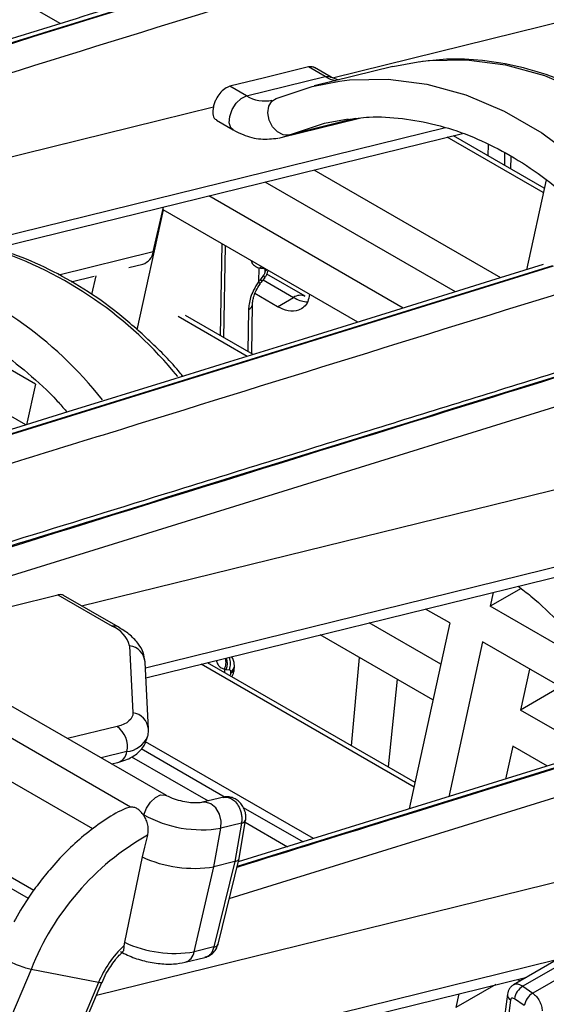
# Model space of a CAD drawing. Header units: millimetres. Extents: x 16 to 503, y 3 to 290.
# Tile 42 of 172: x 115.11 to 117.74, y 82.84 to 87.75. Entities that reach past the tile are written whole.
import ezdxf

# ---------------------------------------------------------------- set-up
doc = ezdxf.new("R2010")
doc.units = ezdxf.units.MM

msp = doc.modelspace()

# ---------------------------------------------------------------- linework, layer by layer
at = {"color": 7, "linetype": 'Continuous', "lineweight": 25}
for p, q in [((115.3155, 87.7325), (114.5149, 88.1946)), ((116.6734, 87.4624), (118.1102, 87.8161)), ((116.9744, 87.5177), (116.5823, 87.4211)), ((116.9744, 87.5177), (117.1009, 87.5418)), ((116.6373, 87.468), (116.5542, 87.516)), ((116.6666, 87.465), (116.5834, 87.5131)), ((116.2451, 87.3715), (116.162, 87.4195)), ((116.2451, 87.3715), (116.6373, 87.468)), ((116.6653, 87.4657), (116.6666, 87.465)), ((116.7033, 87.4509), (116.6666, 87.465)), ((112.5935, 86.4581), (116.0794, 87.3162)), ((116.095, 87.25), (116.1783, 87.2019)), ((116.4163, 87.1635), (116.8084, 87.2601)), ((116.7873, 87.2582), (116.4541, 87.1762)), ((117.2373, 87.2119), (113.2976, 86.2421)), ((113.42, 86.2231), (117.3231, 87.1839)), ((117.7251, 86.8886), (117.2463, 87.165)), ((117.7301, 86.9116), (117.2778, 87.1728)), ((117.4511, 87.0727), (117.4521, 87.1281)), ((117.5322, 87.0888), (117.5311, 87.0265)), ((117.5637, 87.0077), (117.5648, 87.0686)), ((117.5132, 86.4638), (116.5818, 87.0014)), ((117.2867, 86.3934), (116.3376, 86.9413)), ((117.7389, 86.952), (117.6415, 86.5036)), ((114.3362, 84.7487), (121.0705, 86.8402)), ((117.0258, 86.3124), (116.0563, 86.8721)), ((115.8283, 86.8027), (115.698, 86.2029)), ((115.7795, 86.5929), (115.8298, 86.8163)), ((116.7994, 86.2421), (115.8283, 86.8027)), ((116.122, 86.6331), (116.114, 86.1743)), ((115.7795, 86.5929), (115.3086, 86.477)), ((116.1322, 86.1638), (116.1397, 86.6229)), ((117.7712, 86.523), (114.5066, 85.5094)), ((117.7739, 86.5214), (114.5091, 85.5064)), ((115.658, 86.5139), (115.7275, 86.531)), ((116.3061, 86.5125), (116.3051, 86.4437)), ((116.315, 86.512), (116.3176, 86.5202)), ((116.315, 86.512), (116.3303, 86.5106)), ((116.3303, 86.5106), (116.331, 86.5124)), ((116.3365, 86.4936), (116.3466, 86.5034)), ((116.3366, 86.5009), (116.3365, 86.4936)), ((116.3366, 86.5009), (116.343, 86.5055)), ((115.3693, 86.4428), (115.4855, 86.4714)), ((115.4926, 86.4736), (115.472, 86.3792)), ((116.3298, 86.4759), (116.3142, 86.4554)), ((116.3181, 86.4394), (116.3337, 86.46)), ((116.328, 86.4525), (116.4796, 86.365)), ((116.5372, 86.3707), (116.3458, 86.4813)), ((116.3996, 86.3189), (116.2868, 86.384)), ((116.3996, 86.3189), (116.4796, 86.365)), ((116.2545, 86.303), (116.2513, 86.095)), ((116.2708, 86.0838), (116.2746, 86.3319)), ((115.1914, 85.9327), (114.6252, 86.2596)), ((116.2482, 86.0709), (115.9034, 86.27)), ((116.2774, 86.08), (115.9409, 86.2743)), ((115.1445, 85.7282), (114.3439, 86.1904)), ((115.4219, 84.8253), (120.9386, 86.1833)), ((115.1914, 85.9327), (115.1472, 85.729)), ((122.7889, 85.9421), (117.5767, 82.9332)), ((122.8328, 85.9332), (117.6232, 82.9257)), ((122.8806, 85.8977), (117.6725, 82.8911)), ((115.3456, 85.7968), (115.3441, 85.7902)), ((120.8459, 85.7711), (115.7405, 84.5143)), ((115.7428, 84.4658), (120.7939, 85.7092)), ((117.6143, 84.9118), (117.4603, 84.824)), ((115.3031, 84.8799), (115.5749, 84.723)), ((115.6043, 84.72), (115.3323, 84.877)), ((120.5996, 84.8902), (116.1979, 83.5235)), ((117.4752, 84.8923), (117.4603, 84.824)), ((116.1586, 83.3636), (120.8417, 84.818)), ((117.9949, 84.5154), (117.4603, 84.824)), ((115.8452, 83.8776), (114.226, 84.8123)), ((117.2584, 84.7395), (117.1377, 84.8092)), ((117.2137, 84.5337), (116.8564, 84.7399)), ((117.2584, 84.7395), (117.0567, 83.8109)), ((115.6654, 83.8204), (114.1473, 84.6968)), ((117.1749, 84.355), (116.6122, 84.6798)), ((115.6617, 84.6256), (115.6777, 84.2913)), ((117.4215, 84.6453), (117.2536, 83.872)), ((118.2046, 84.1932), (117.4215, 84.6453)), ((115.755, 84.2096), (115.7391, 84.5439)), ((117.0804, 83.9202), (116.0179, 84.5336)), ((117.0854, 83.9432), (116.0494, 84.5413)), ((116.1842, 84.5163), (116.1843, 84.524)), ((116.7681, 84.1264), (116.8087, 84.5664)), ((115.4783, 83.7112), (114.1084, 84.502)), ((116.1351, 84.5082), (116.1349, 84.492)), ((116.144, 84.5077), (116.1593, 84.5063)), ((116.1655, 84.4966), (116.1654, 84.4894)), ((117.6564, 84.5097), (117.6117, 84.3039)), ((116.9956, 84.4585), (116.9509, 84.0209)), ((117.8107, 84.4206), (117.6117, 84.3039)), ((117.9729, 84.0954), (117.6117, 84.3039)), ((115.5988, 84.2227), (115.3525, 84.162)), ((116.5789, 83.6626), (115.7408, 84.1464)), ((117.5729, 84.1252), (117.537, 83.96)), ((117.7464, 84.025), (117.5729, 84.1252)), ((115.1833, 83.4041), (114.0173, 84.0773)), ((115.648, 84.0971), (115.5196, 84.0655)), ((115.7198, 84.1121), (116.1384, 83.8704)), ((113.9921, 84.0363), (115.1554, 83.3647)), ((115.5719, 84.0354), (115.603, 84.043)), ((115.6709, 84.0717), (116.0534, 83.8508)), ((116.131, 83.8699), (116.0257, 83.844)), ((116.0271, 83.8443), (116.0257, 83.844)), ((115.6654, 83.8204), (115.6452, 83.815)), ((115.7326, 83.7817), (115.7278, 83.7844)), ((115.7317, 83.7783), (115.7326, 83.7817)), ((116.2287, 83.8183), (116.5266, 83.6463)), ((115.4963, 82.8814), (118.967, 83.7358)), ((116.2195, 83.74), (116.1174, 83.7148)), ((116.2195, 83.74), (116.1869, 83.5482)), ((116.2061, 83.5543), (116.2403, 83.7557)), ((116.2384, 83.7441), (116.4492, 83.6223)), ((116.2405, 83.7576), (116.2403, 83.7557)), ((116.0823, 83.5225), (116.1174, 83.7148)), ((115.7234, 83.572), (115.6355, 83.1455)), ((116.1868, 83.5482), (116.0823, 83.5225)), ((116.1868, 83.5482), (116.0823, 83.122)), ((116.1029, 83.1362), (116.2076, 83.5631)), ((115.9834, 83.0976), (116.0823, 83.5225)), ((115.6355, 83.1455), (115.6332, 83.1279)), ((116.0823, 83.122), (115.9834, 83.0976)), ((117.7911, 83.057), (115.5694, 82.5101)), ((115.9387, 83.045), (116.0374, 83.0693)), ((115.1701, 83.0093), (114.3475, 81.0663)), ((115.5061, 82.9438), (115.1701, 83.0093)), ((115.5242, 82.9438), (115.5454, 82.9903)), ((115.5717, 82.4615), (117.6429, 82.9714)), ((117.5966, 82.96), (117.6098, 82.9523)), ((115.5061, 82.9438), (114.8303, 81.3477)), ((114.8523, 81.3604), (115.523, 82.9445)), ((117.4888, 82.9335), (117.2893, 82.8197)), ((117.6232, 82.9257), (117.6725, 82.8911)), ((117.3042, 82.888), (117.2893, 82.8197)), ((117.5463, 82.8857), (117.3313, 81.2559)), ((117.5623, 82.8571), (117.3345, 81.1301)), ((117.6304, 82.8286), (117.5811, 82.8632))]:
    msp.add_line(p, q, dxfattribs=at)
at = {"color": 7, "linetype": 'Continuous', "lineweight": 25, "flags": 128}
for points in [[(117.1009, 87.5418), (117.1514, 87.5477), (117.343, 87.5515), (117.537, 87.5264), (117.7311, 87.4729), (117.9231, 87.3916), (118.1105, 87.2834), (118.2911, 87.1497), (118.4627, 86.9921), (118.6231, 86.8125), (118.7705, 86.6131), (118.9031, 86.3963), (118.9302, 86.3462)], [(116.5542, 87.516), (116.3346, 87.462), (116.162, 87.4195)], [(116.393, 87.3579), (116.5726, 87.4187), (116.7088, 87.4453)], [(116.6373, 87.468), (116.6609, 87.4676), (116.6653, 87.4657)], [(116.7088, 87.4453), (116.7593, 87.4512), (116.9508, 87.4549), (117.1448, 87.4299), (117.339, 87.3764), (117.531, 87.2951), (117.7184, 87.1869), (117.899, 87.0531), (118.0705, 86.8955), (118.231, 86.7159), (118.3784, 86.5165), (118.5109, 86.2997), (118.5495, 86.2279)], [(116.1783, 87.2019), (116.1669, 87.2128), (116.1588, 87.2373), (116.161, 87.2691), (116.1732, 87.3034), (116.1934, 87.3349), (116.2187, 87.3588), (116.2451, 87.3715)], [(116.4541, 87.1762), (116.4268, 87.177), (116.399, 87.1914), (116.3749, 87.2174), (116.3582, 87.2509), (116.3515, 87.2869), (116.3557, 87.3199), (116.3703, 87.3448), (116.393, 87.3579)], [(116.4541, 87.1762), (116.6334, 87.2357), (116.7514, 87.2576)], [(116.4036, 87.1608), (116.4251, 87.1659), (116.4541, 87.1762)], [(117.7251, 86.5296), (117.4624, 86.448), (116.9614, 86.2924), (116.5275, 86.1576), (116.1607, 86.0437), (115.8609, 85.9506), (115.3538, 85.7932), (114.8343, 85.6319), (114.4934, 85.526)], [(116.3298, 86.4759), (116.3333, 86.4693), (116.3347, 86.4641), (116.3339, 86.4603), (116.3337, 86.46)], [(114.4653, 84.6742), (114.8456, 84.7675), (115.3031, 84.8799)], [(120.5535, 84.8967), (120.2908, 84.8152), (119.7899, 84.6596), (119.356, 84.5248), (118.9891, 84.4109), (118.6894, 84.3178), (118.1823, 84.1604), (117.6627, 83.9991), (116.714, 83.7045), (116.2034, 83.546)], [(115.6777, 84.2913), (115.6768, 84.28), (115.6733, 84.2693), (115.6671, 84.2593), (115.6583, 84.2501), (115.6469, 84.2417), (115.6331, 84.2343), (115.617, 84.228), (115.5988, 84.2227)], [(115.7326, 83.7817), (115.7452, 83.815), (115.7653, 83.8454), (115.7901, 83.8684), (115.8159, 83.8806), (115.8389, 83.8804), (115.8452, 83.8776)], [(116.1174, 83.7148), (116.1184, 83.7502), (116.1093, 83.7856), (116.0914, 83.816), (116.0674, 83.8369), (116.0407, 83.8453), (116.0271, 83.8443)], [(115.75, 83.6794), (115.7351, 83.6193), (115.7234, 83.572)]]:
    msp.add_lwpolyline(points, dxfattribs=at)
at = {"color": 7, "linetype": 'Continuous', "lineweight": 25}
for centre, radius, start, end in [((116.7352, 87.6353), 0.1938, 239.649, 256.0028), ((116.3334, 87.5128), 0.1666, 237.9904, 283.3421), ((114.3684, 84.7349), 1.9686, 38.8469, 71.9555), ((115.703, 86.6043), 0.0773, 288.4489, 351.4717), ((113.973, 84.6315), 1.9761, 38.197, 71.9277), ((116.5133, 86.3181), 0.0578, 65.2468, 125.7217), ((115.586, 84.6861), 0.0385, 61.6671, 106.6285), ((115.5193, 84.586), 0.1479, 15.5308, 67.8843), ((115.6501, 84.5372), 0.0892, 4.2948, 82.5243), ((116.0782, 84.537), 0.0868, 339.2824, 21.1374), ((116.0624, 84.5385), 0.0872, 339.3545, 17.6885), ((116.1504, 84.5271), 0.0341, 296.4186, 354.4955), ((115.6661, 84.2029), 0.0892, 4.2792, 82.5247), ((115.5301, 84.1233), 0.1208, 347.4956, 55.3448), ((115.6331, 84.227), 0.1308, 276.5376, 335.2156), ((115.5828, 84.1056), 0.0658, 287.9152, 352.5854), ((116.0205, 84.2985), 0.5916, 240.8731, 279.4197), ((116.2176, 83.7642), 0.0243, 274.4167, 339.45), ((116.4066, 82.5253), 1.3278, 119.6352, 158.6253), ((115.9824, 84.1234), 0.6092, 244.8429, 279.4372), ((115.8864, 83.681), 0.5914, 244.893, 279.4392), ((116.0044, 82.7355), 0.5402, 133.4132, 157.3141), ((115.9199, 83.1062), 0.064, 286.9909, 352.2877), ((116.0813, 83.1453), 0.0234, 272.3489, 337.1266), ((117.6749, 82.8455), 0.0955, 122.7875, 169.2897), ((117.5771, 82.8841), 0.0308, 176.875, 241.3502), ((117.7242, 82.8109), 0.0955, 122.7875, 169.2897)]:
    msp.add_arc(centre, radius, start, end, dxfattribs=at)
for points, knots in [([(116.0748, 89.8033), (115.9053, 89.7507), (115.5689, 89.6462), (115.0879, 89.4968), (114.654, 89.3621), (114.2872, 89.2482), (113.8959, 89.1267), (113.4538, 88.9894), (112.7954, 88.7849), (111.9893, 88.5347), (111.0878, 88.2549), (110.2311, 87.9891), (109.4156, 87.7362), (108.7778, 87.5385), (108.3219, 87.3974), (108.0533, 87.3143), (107.7763, 87.2287), (107.4656, 87.1327), (107.0961, 87.019), (106.6838, 86.8922), (106.3938, 86.8045), (106.251, 86.7613)], [0, 0, 0, 0, 0.051801, 0.102853, 0.147069, 0.184452, 0.215, 0.266675, 0.319612, 0.416281, 0.513066, 0.595161, 0.678113, 0.762254, 0.790013, 0.817346, 0.844257, 0.874614, 0.912093, 0.956699, 1, 1, 1, 1]), ([(116.121, 89.7968), (114.2843, 89.2267), (111.7261, 88.4326), (108.4473, 87.4139), (106.998, 86.9695), (106.2733, 86.7473)], [0, 0, 0, 0, 0.56, 0.780001, 1, 1, 1, 1]), ([(116.1236, 89.7953), (114.2881, 89.2245), (111.7315, 88.4294), (108.4527, 87.4108), (107.0167, 86.9587), (106.2988, 86.7327)], [0, 0, 0, 0, 0.56, 0.780001, 1, 1, 1, 1]), ([(106.4458, 86.6488), (107.2456, 86.8956), (108.8564, 87.3924), (111.2892, 88.1488), (113.7317, 88.9072), (115.3607, 89.4132), (116.1752, 89.6663)], [0, 0, 0, 0, 0.2474328, 0.498286, 0.7491426, 1, 1, 1, 1]), ([(118.1417, 88.6101), (117.9723, 88.5575), (117.6359, 88.453), (117.1548, 88.3036), (116.7209, 88.1689), (116.3541, 88.0549), (115.9628, 87.9335), (115.5207, 87.7962), (114.8623, 87.5917), (114.0563, 87.3415), (113.1548, 87.0617), (112.2981, 86.7959), (111.4826, 86.543), (110.8447, 86.3453), (110.3888, 86.2042), (110.1202, 86.1211), (109.8432, 86.0355), (109.5325, 85.9395), (109.1631, 85.8258), (108.7507, 85.699), (108.4607, 85.6113), (108.3179, 85.5681)], [0, 0, 0, 0, 0.0518, 0.102853, 0.147069, 0.184451, 0.215, 0.266675, 0.319612, 0.416281, 0.513066, 0.595161, 0.678113, 0.762254, 0.790013, 0.817346, 0.844257, 0.874614, 0.912093, 0.956699, 1, 1, 1, 1]), ([(118.1879, 88.6036), (116.3512, 88.0334), (113.793, 87.2393), (110.5142, 86.2207), (109.0649, 85.7763), (108.3403, 85.5541)], [0, 0, 0, 0, 0.56, 0.780001, 1, 1, 1, 1]), ([(118.1905, 88.6021), (116.355, 88.0313), (113.7984, 87.2362), (110.5196, 86.2176), (109.0837, 85.7655), (108.3657, 85.5394)], [0, 0, 0, 0, 0.56, 0.780001, 1, 1, 1, 1]), ([(108.5127, 85.4556), (109.3126, 85.7023), (110.9234, 86.1992), (113.3562, 86.9556), (115.7986, 87.714), (117.4276, 88.22), (118.2421, 88.4731)], [0, 0, 0, 0, 0.247433, 0.498286, 0.749143, 1, 1, 1, 1]), ([(116.5835, 87.5125), (116.5815, 87.5137), (116.5733, 87.5186), (116.5624, 87.5171), (116.5542, 87.516)], [0, 0, 0, 0, 0.247054, 1, 1, 1, 1]), ([(118.9541, 86.3512), (118.9302, 86.3962), (118.8692, 86.5107), (118.7556, 86.6802), (118.6166, 86.859), (118.4661, 87.0203), (118.3061, 87.1632), (118.1381, 87.2858), (117.9638, 87.387), (117.7851, 87.4655), (117.6039, 87.5207), (117.4224, 87.5511), (117.2554, 87.5593), (117.1514, 87.5463), (117.1062, 87.5407)], [0, 0, 0, 0, 0.056958, 0.144841, 0.232758, 0.320703, 0.408649, 0.49656, 0.58438, 0.672037, 0.75945, 0.84655, 0.933299, 1, 1, 1, 1]), ([(116.162, 87.4195), (116.1533, 87.4162), (116.1359, 87.4095), (116.1112, 87.3852), (116.0947, 87.3596), (116.0844, 87.3364), (116.0812, 87.3233), (116.0794, 87.3162)], [0, 0, 0, 0, 0.245007, 0.494341, 0.716899, 0.84643, 1, 1, 1, 1]), ([(116.0794, 87.3162), (116.0779, 87.3045), (116.0748, 87.28), (116.0834, 87.2571), (116.094, 87.2521), (116.097, 87.2507)], [0, 0, 0, 0, 0.399091, 0.830527, 1, 1, 1, 1]), ([(116.7468, 87.254), (116.7833, 87.2587), (116.8734, 87.2705), (117.0217, 87.2619), (117.1889, 87.2317), (117.3559, 87.1771), (117.5205, 87.1), (117.6812, 87.0009), (117.8361, 86.881), (117.9837, 86.7415), (118.1225, 86.5841), (118.2498, 86.4094), (118.3381, 86.2719), (118.3797, 86.19), (118.3872, 86.1752)], [0, 0, 0, 0, 0.063091, 0.15617, 0.248892, 0.341163, 0.433002, 0.524498, 0.615757, 0.70687, 0.797908, 0.888915, 0.979913, 1, 1, 1, 1]), ([(116.1783, 87.2019), (116.1945, 87.1936), (116.2385, 87.1707), (116.3146, 87.1513), (116.3728, 87.1576), (116.4011, 87.1606)], [0, 0, 0, 0, 0.229537, 0.626034, 1, 1, 1, 1]), ([(120.9701, 86.9773), (120.8007, 86.9247), (120.4643, 86.8202), (119.9832, 86.6708), (119.5493, 86.536), (119.1825, 86.4221), (118.7913, 86.3006), (118.3491, 86.1633), (117.6907, 85.9589), (116.8847, 85.7087), (115.9832, 85.4289), (115.1265, 85.163), (114.311, 84.9101), (113.6731, 84.7125), (113.2172, 84.5714), (112.9487, 84.4883), (112.6716, 84.4026), (112.3609, 84.3067), (111.9915, 84.1929), (111.5791, 84.0661), (111.2892, 83.9785), (111.1463, 83.9353)], [0, 0, 0, 0, 0.0518, 0.102853, 0.147069, 0.184451, 0.215, 0.266675, 0.319612, 0.416281, 0.513066, 0.595161, 0.678113, 0.762254, 0.790013, 0.817346, 0.844257, 0.874614, 0.912093, 0.956699, 1, 1, 1, 1]), ([(121.0163, 86.9708), (119.1797, 86.4006), (116.6214, 85.6065), (113.3427, 84.5878), (111.8933, 84.1435), (111.1687, 83.9213)], [0, 0, 0, 0, 0.56, 0.780001, 1, 1, 1, 1]), ([(121.019, 86.9692), (119.7378, 86.5711), (117.4499, 85.8601), (115.1631, 85.1484), (114.1569, 84.8353)], [0, 0, 0, 0, 0.56, 1, 1, 1, 1]), ([(115.9264, 85.9721), (115.9224, 85.9771), (115.8717, 86.041), (115.7638, 86.1482), (115.6038, 86.2901), (115.4347, 86.4102), (115.2598, 86.5079), (115.109, 86.5748), (115.0164, 86.5996), (114.9844, 86.6082)], [0, 0, 0, 0, 0.015118, 0.193542, 0.371962, 0.550298, 0.728434, 0.906221, 1, 1, 1, 1]), ([(116.2678, 86.5489), (116.2687, 86.546), (116.2722, 86.5353), (116.2845, 86.5214), (116.2984, 86.5157), (116.3061, 86.5125)], [0, 0, 0, 0, 0.144066, 0.527341, 1, 1, 1, 1]), ([(116.3061, 86.5125), (116.3061, 86.5127), (116.3062, 86.513), (116.3063, 86.5133), (116.3063, 86.5135)], [0, 0, 0, 0, 0.585734, 1, 1, 1, 1]), ([(116.3063, 86.5135), (116.3079, 86.5131), (116.3108, 86.5124), (116.3137, 86.5121), (116.315, 86.512)], [0, 0, 0, 0, 0.559986, 1, 1, 1, 1]), ([(116.3365, 86.4936), (116.3363, 86.492), (116.3361, 86.4888), (116.334, 86.4825), (116.3314, 86.4784), (116.3298, 86.4759)], [0, 0, 0, 0, 0.276428, 0.562523, 1, 1, 1, 1]), ([(116.3303, 86.5106), (116.3313, 86.5104), (116.3334, 86.5099), (116.336, 86.5069), (116.3363, 86.5031), (116.3366, 86.5009)], [0, 0, 0, 0, 0.276656, 0.562809, 1, 1, 1, 1]), ([(116.3337, 86.46), (116.3366, 86.4642), (116.3425, 86.4728), (116.3489, 86.4869), (116.3512, 86.4962), (116.3522, 86.5002)], [0, 0, 0, 0, 0.35562, 0.721809, 1, 1, 1, 1]), ([(114.6006, 85.3908), (114.943, 85.4971), (116.0996, 85.8563), (117.2566, 86.2158), (118.0711, 86.4688)], [0, 0, 0, 0, 0.296017, 1, 1, 1, 1]), ([(116.3051, 86.4437), (116.2962, 86.4298), (116.2801, 86.4047), (116.2651, 86.366), (116.2564, 86.3324), (116.2551, 86.3127), (116.2545, 86.303)], [0, 0, 0, 0, 0.311076, 0.56062, 0.785365, 1, 1, 1, 1]), ([(116.3142, 86.4554), (116.3165, 86.451), (116.321, 86.4422), (116.3162, 86.4369), (116.3091, 86.436), (116.3026, 86.4387), (116.3022, 86.4389)], [0, 0, 0, 0, 0.326995, 0.653991, 0.980986, 1, 1, 1, 1]), ([(116.3053, 86.443), (116.3052, 86.4431), (116.3051, 86.4433), (116.3051, 86.4436), (116.3051, 86.4437)], [0, 0, 0, 0, 0.5242286, 1, 1, 1, 1]), ([(116.3142, 86.4554), (116.3125, 86.4531), (116.3095, 86.449), (116.3066, 86.4448), (116.3053, 86.443)], [0, 0, 0, 0, 0.5600145, 1, 1, 1, 1]), ([(116.3053, 86.443), (116.3083, 86.4391), (116.313, 86.4331), (116.3109, 86.4314), (116.3102, 86.4308)], [0, 0, 0, 0, 0.649546, 1, 1, 1, 1]), ([(116.2745, 86.3309), (116.2749, 86.3373), (116.2758, 86.3504), (116.282, 86.3738), (116.2931, 86.4019), (116.3053, 86.4207), (116.3122, 86.4312)], [0, 0, 0, 0, 0.208337, 0.430181, 0.680952, 1, 1, 1, 1]), ([(114.0934, 86.3714), (114.1207, 86.3736), (114.2022, 86.3801), (114.3406, 86.3733), (114.5078, 86.3423), (114.6748, 86.2875), (114.8394, 86.21), (115.0001, 86.1109), (115.1544, 85.9898), (115.2702, 85.8843), (115.3308, 85.814), (115.3456, 85.7968)], [0, 0, 0, 0, 0.0652, 0.194342, 0.323109, 0.451247, 0.578787, 0.705853, 0.832591, 0.959129, 1, 1, 1, 1]), ([(116.5584, 86.3811), (116.5564, 86.3684), (116.5501, 86.3289), (116.5101, 86.2991), (116.4551, 86.2931), (116.4176, 86.3105), (116.3996, 86.3189)], [0, 0, 0, 0, 0.160696, 0.496751, 0.758182, 1, 1, 1, 1]), ([(116.4796, 86.365), (116.5007, 86.3545), (116.5251, 86.3425), (116.5464, 86.3438), (116.5492, 86.344)], [0, 0, 0, 0, 0.868227, 1, 1, 1, 1]), ([(116.2545, 86.303), (116.26, 86.3072), (116.2685, 86.3137), (116.2737, 86.3238), (116.2742, 86.329), (116.2744, 86.3315)], [0, 0, 0, 0, 0.494587, 0.7601, 1, 1, 1, 1]), ([(117.5999, 84.923), (117.6214, 84.9068), (117.6946, 84.8516), (117.8124, 84.7364), (117.9516, 84.58), (118.0787, 84.4051), (118.1671, 84.2676), (118.2086, 84.1857), (118.2161, 84.1709)], [0, 0, 0, 0, 0.08967, 0.305532, 0.521213, 0.736822, 0.952411, 1, 1, 1, 1]), ([(115.3326, 84.8763), (115.3306, 84.8776), (115.3223, 84.8825), (115.3114, 84.881), (115.3031, 84.8799)], [0, 0, 0, 0, 0.247995, 1, 1, 1, 1]), ([(120.6023, 84.8886), (119.403, 84.5159), (117.9342, 84.0595), (116.466, 83.6027), (116.1967, 83.5189)], [0, 0, 0, 0, 0.816561, 1, 1, 1, 1]), ([(115.7391, 84.5439), (115.7365, 84.5605), (115.7312, 84.5956), (115.7019, 84.6424), (115.6609, 84.6842), (115.623, 84.7082), (115.6043, 84.72)], [0, 0, 0, 0, 0.217019, 0.457879, 0.73162, 1, 1, 1, 1]), ([(116.1843, 84.5238), (116.184, 84.5299), (116.1833, 84.5431), (116.1784, 84.5596), (116.1722, 84.5681), (116.1701, 84.571)], [0, 0, 0, 0, 0.3655675, 0.7851864, 1, 1, 1, 1]), ([(116.094, 84.5523), (116.0957, 84.5467), (116.0999, 84.5332), (116.1134, 84.517), (116.1274, 84.5114), (116.1351, 84.5082)], [0, 0, 0, 0, 0.242096, 0.581475, 1, 1, 1, 1]), ([(116.1353, 84.5092), (116.1381, 84.5178), (116.1425, 84.5311), (116.1427, 84.5498), (116.141, 84.559), (116.1401, 84.5636)], [0, 0, 0, 0, 0.48074, 0.73852, 1, 1, 1, 1]), ([(116.1351, 84.5082), (116.1351, 84.5084), (116.1351, 84.5087), (116.1353, 84.5091), (116.1353, 84.5092)], [0, 0, 0, 0, 0.585734, 1, 1, 1, 1]), ([(116.1353, 84.5092), (116.1369, 84.5088), (116.1397, 84.5082), (116.1427, 84.5079), (116.144, 84.5077)], [0, 0, 0, 0, 0.5599855, 1, 1, 1, 1]), ([(116.1593, 84.5063), (116.1603, 84.5061), (116.1624, 84.5056), (116.1649, 84.5026), (116.1653, 84.4989), (116.1655, 84.4966)], [0, 0, 0, 0, 0.276656, 0.562809, 1, 1, 1, 1]), ([(116.1654, 84.4894), (116.1653, 84.4878), (116.165, 84.4846), (116.1637, 84.4799), (116.1621, 84.4774), (116.1616, 84.4765)], [0, 0, 0, 0, 0.385223, 0.783917, 1, 1, 1, 1]), ([(116.1654, 84.4894), (116.1716, 84.494), (116.1824, 84.5021), (116.1826, 84.5122), (116.1827, 84.5166)], [0, 0, 0, 0, 0.568833, 1, 1, 1, 1]), ([(116.1719, 84.4706), (116.174, 84.475), (116.1786, 84.4845), (116.183, 84.5005), (116.1838, 84.5111), (116.1842, 84.5165)], [0, 0, 0, 0, 0.296234, 0.643037, 1, 1, 1, 1]), ([(115.7504, 84.1722), (115.7515, 84.1748), (115.7563, 84.1866), (115.7555, 84.1995), (115.755, 84.2096)], [0, 0, 0, 0, 0.220827, 1, 1, 1, 1]), ([(115.603, 84.043), (115.6166, 84.0469), (115.6509, 84.0567), (115.6962, 84.0824), (115.736, 84.123), (115.7459, 84.1569), (115.7504, 84.1722)], [0, 0, 0, 0, 0.200896, 0.50767, 0.776896, 1, 1, 1, 1]), ([(116.0257, 83.844), (116.0218, 83.8432), (116.0134, 83.8415), (115.9892, 83.8402), (115.9558, 83.8425), (115.9153, 83.85), (115.8772, 83.8619), (115.8549, 83.8721), (115.8465, 83.8768), (115.8452, 83.8776)], [0, 0, 0, 0, 0.117896, 0.255871, 0.421295, 0.608609, 0.805374, 0.968657, 1, 1, 1, 1]), ([(116.2403, 83.7557), (116.241, 83.7639), (116.2424, 83.7802), (116.2361, 83.8057), (116.2246, 83.8286), (116.2086, 83.8476), (116.1896, 83.8615), (116.1689, 83.8696), (116.1479, 83.8726), (116.1342, 83.8702), (116.1276, 83.8691)], [0, 0, 0, 0, 0.139891, 0.27511, 0.406424, 0.534158, 0.658156, 0.777806, 0.89215, 1, 1, 1, 1]), ([(116.1278, 83.8682), (116.1344, 83.8694), (116.148, 83.8719), (116.1696, 83.8632), (116.1908, 83.8463), (116.2059, 83.8241), (116.2151, 83.8016), (116.22, 83.782), (116.222, 83.7607), (116.2203, 83.747), (116.2195, 83.74)], [0, 0, 0, 0, 0.136626, 0.281691, 0.426761, 0.594509, 0.687306, 0.785823, 0.890055, 1, 1, 1, 1]), ([(115.6455, 83.8142), (115.6405, 83.8122), (115.6015, 83.7965), (115.5301, 83.7515), (115.4343, 83.6812), (115.3448, 83.5992), (115.2693, 83.5171), (115.2058, 83.4373), (115.1444, 83.3511), (115.106, 83.2856), (115.0833, 83.2468)], [0, 0, 0, 0, 0.023182, 0.182465, 0.337981, 0.486765, 0.632782, 0.738774, 0.845754, 1, 1, 1, 1]), ([(115.7278, 83.7844), (115.7235, 83.7901), (115.715, 83.8013), (115.6996, 83.8128), (115.6826, 83.82), (115.6712, 83.8203), (115.6654, 83.8204)], [0, 0, 0, 0, 0.252051, 0.499698, 0.747917, 1, 1, 1, 1]), ([(115.7317, 83.7783), (115.731, 83.7795), (115.7297, 83.7816), (115.7284, 83.7836), (115.7278, 83.7844)], [0, 0, 0, 0, 0.5600003, 1, 1, 1, 1]), ([(115.7317, 83.7783), (115.7358, 83.7708), (115.744, 83.7558), (115.7515, 83.7301), (115.7543, 83.704), (115.7515, 83.6876), (115.75, 83.6794)], [0, 0, 0, 0, 0.249845, 0.500205, 0.750577, 1, 1, 1, 1]), ([(116.1869, 83.5482), (116.1905, 83.5494), (116.1975, 83.5516), (116.2041, 83.5565), (116.2074, 83.5607), (116.2074, 83.5634), (116.2074, 83.564)], [0, 0, 0, 0, 0.315148, 0.620683, 0.916613, 1, 1, 1, 1]), ([(115.5454, 82.9903), (115.5598, 83.0135), (115.5798, 83.0457), (115.609, 83.0798), (115.6218, 83.0915), (115.6278, 83.0969)], [0, 0, 0, 0, 0.579091, 0.803508, 1, 1, 1, 1]), ([(115.6161, 83.0988), (115.6275, 83.0927), (115.6605, 83.075), (115.7243, 83.053), (115.804, 83.0377), (115.8776, 83.034), (115.9195, 83.0416), (115.9387, 83.045)], [0, 0, 0, 0, 0.122045, 0.353167, 0.57845, 0.807049, 1, 1, 1, 1]), ([(115.6332, 83.1279), (115.6328, 83.1215), (115.632, 83.1091), (115.6299, 83.0996), (115.6275, 83.0984), (115.6268, 83.098)], [0, 0, 0, 0, 0.42664, 0.8247, 1, 1, 1, 1]), ([(116.0823, 83.122), (116.0803, 83.1154), (116.0764, 83.1025), (116.0666, 83.0874), (116.0551, 83.0771), (116.0453, 83.0706), (116.0389, 83.0704), (116.0373, 83.0703)], [0, 0, 0, 0, 0.251264, 0.489063, 0.713387, 0.924227, 1, 1, 1, 1]), ([(116.0374, 83.0693), (116.0452, 83.0719), (116.0607, 83.0772), (116.0802, 83.0932), (116.0953, 83.1133), (116.1004, 83.1287), (116.1028, 83.1362)], [0, 0, 0, 0, 0.256537, 0.511718, 0.761085, 1, 1, 1, 1]), ([(115.1701, 83.0093), (115.1617, 83.0113), (115.1443, 83.0154), (115.1072, 83.0288), (115.0695, 83.0451), (115.0369, 83.0616), (115.0145, 83.0759), (115.0038, 83.0852), (115.0068, 83.0869), (115.0076, 83.0873)], [0, 0, 0, 0, 0.151157, 0.315201, 0.479244, 0.6304, 0.781572, 0.945662, 1, 1, 1, 1]), ([(115.5227, 82.9446), (115.5216, 82.9436), (115.5195, 82.9417), (115.5103, 82.9431), (115.5061, 82.9438)], [0, 0, 0, 0, 0.540801, 1, 1, 1, 1]), ([(117.5777, 82.9337), (117.5737, 82.931), (117.5657, 82.9256), (117.5563, 82.914), (117.5493, 82.9005), (117.5473, 82.8907), (117.5463, 82.8858)], [0, 0, 0, 0, 0.251256, 0.504432, 0.755391, 1, 1, 1, 1]), ([(117.5782, 82.9326), (117.5797, 82.9338), (117.5856, 82.939), (117.6018, 82.9379), (117.6161, 82.9298), (117.6232, 82.9257)], [0, 0, 0, 0, 0.138998, 0.569499, 1, 1, 1, 1]), ([(117.5811, 82.8632), (117.5787, 82.8646), (117.5738, 82.8673), (117.5676, 82.8664), (117.5636, 82.8627), (117.5627, 82.8589), (117.5623, 82.8571)], [0, 0, 0, 0, 0.270244, 0.562423, 0.789741, 1, 1, 1, 1]), ([(117.6725, 82.8911), (117.6789, 82.8858), (117.6916, 82.8751), (117.7071, 82.8517), (117.7179, 82.8261), (117.7194, 82.8101), (117.7202, 82.8021)], [0, 0, 0, 0, 0.248366, 0.497821, 0.748365, 1, 1, 1, 1])]:
    msp.add_open_spline(points, degree=3, knots=knots, dxfattribs=at)

doc.saveas('drawing.dxf')
